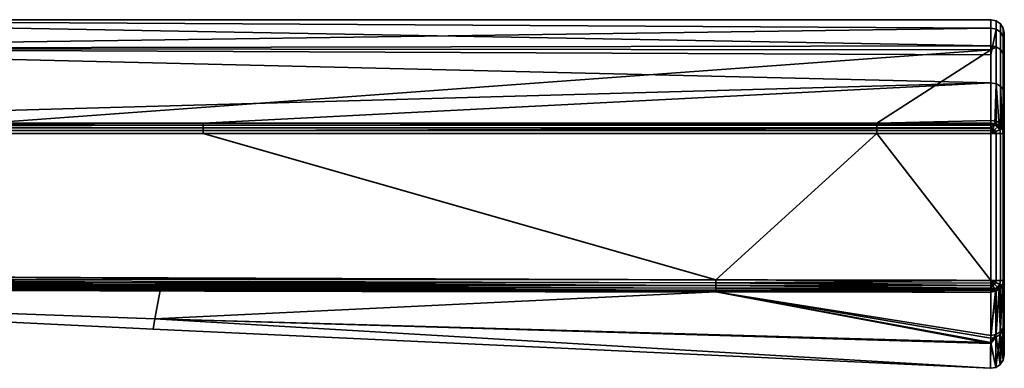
# Model space of a CAD drawing. Header units: millimetres. Extents: x -322 to 8072, y -96 to 57.
# Tile 54 of 256: x 1325 to 1362, y -96 to -83. Entities that reach past the tile are written whole.
import ezdxf

# ---------------------------------------------------------------- set-up
doc = ezdxf.new("R2010")
doc.units = ezdxf.units.MM
doc.layers.add('151', color=7, linetype='Continuous', true_color=0xffffff)

# ---------------------------------------------------------------- blocks, each defined once
blk = doc.blocks.new('UG_SURFACE_022')
at = {"layer": '151', "color": 251, "linetype": 'Continuous', "lineweight": 35}
for points in [[(1307.361, -83.3, 1103.998), (1307.361, -84.374, 1109.971), (1361, -84.265, 1109.668)], [(1307.361, -83.3, 1103.998), (1361, -83.3, 1104), (1361, -83.616, 1100.726)], [(1361, -83.616, 1100.726), (1307.361, -84.375, 1098.026), (1307.361, -83.3, 1103.998)], [(1361, -84.265, 1109.668), (1361, -83.3, 1104), (1307.361, -83.3, 1103.998)], [(1361, -83.616, 1100.726), (1361, -84.603, 1098.112), (1307.361, -84.375, 1098.026)], [(1361.191, -83.338, 1104), (1361, -83.3, 1104), (1361, -84.265, 1109.668), (1361.191, -84.301, 1109.656)], [(1361.191, -83.653, 1100.733), (1361, -83.616, 1100.726), (1361, -83.3, 1104), (1361.191, -83.338, 1104)], [(1361, -84.603, 1098.112), (1361, -83.616, 1100.726), (1361.191, -83.653, 1100.733)], [(1361.354, -83.446, 1104), (1361.191, -83.338, 1104), (1361.191, -84.301, 1109.656), (1361.354, -84.404, 1109.62)], [(1361.354, -83.76, 1100.754), (1361.191, -83.653, 1100.733), (1361.191, -83.338, 1104), (1361.354, -83.446, 1104)], [(1361.462, -83.609, 1104), (1361.354, -83.446, 1104), (1361.354, -84.404, 1109.62), (1361.462, -84.557, 1109.566)], [(1361.462, -83.919, 1100.785), (1361.354, -83.76, 1100.754), (1361.354, -83.446, 1104), (1361.462, -83.609, 1104)], [(1361.5, -83.8, 1104), (1361.462, -83.609, 1104), (1361.462, -84.557, 1109.566), (1361.5, -84.737, 1109.503)], [(1361.5, -84.107, 1100.822), (1361.462, -83.919, 1100.785), (1361.462, -83.609, 1104), (1361.5, -83.8, 1104)], [(1361.191, -83.653, 1100.733), (1361.191, -85.68, 1095.366), (1361, -85.647, 1095.347), (1361, -84.603, 1098.112)], [(1361.354, -85.773, 1095.421), (1361.191, -85.68, 1095.366), (1361.191, -83.653, 1100.733), (1361.354, -83.76, 1100.754)], [(1361.462, -85.913, 1095.503), (1361.354, -85.773, 1095.421), (1361.354, -83.76, 1100.754), (1361.462, -83.919, 1100.785)], [(1361.5, -86.079, 1095.599), (1361.462, -85.913, 1095.503), (1361.462, -83.919, 1100.785), (1361.5, -84.107, 1100.822)], [(1361.5, -95.788, 1104), (1361.5, -83.8, 1104), (1361.5, -84.737, 1109.503)], [(1361.5, -95.788, 1104), (1361.5, -84.107, 1100.822), (1361.5, -83.8, 1104)], [(1307.361, -84.374, 1109.971), (1361, -84.419, 1109.946), (1361, -84.265, 1109.668)], [(1361, -84.419, 1109.946), (1307.361, -84.374, 1109.971), (1323.575, -87.148, 1114.816)], [(1307.361, -84.375, 1098.026), (1361, -84.603, 1098.112), (1361, -85.647, 1095.347)], [(1361, -85.647, 1095.347), (1307.363, -87.147, 1093.184), (1307.361, -84.375, 1098.026)], [(1361.191, -84.301, 1109.656), (1361, -84.265, 1109.668), (1361, -84.419, 1109.946)], [(1361, -84.419, 1109.946), (1361, -87.053, 1114.698), (1361.191, -87.082, 1114.674), (1361.191, -84.301, 1109.656)], [(1361.354, -84.404, 1109.62), (1361.191, -84.301, 1109.656), (1361.191, -87.082, 1114.674), (1361.354, -87.167, 1114.606)], [(1361.5, -95.788, 1104), (1361.5, -86.079, 1095.599), (1361.5, -84.107, 1100.822)], [(1323.575, -87.148, 1114.816), (1356.747, -87.148, 1114.816), (1361, -84.419, 1109.946)], [(1356.747, -87.148, 1114.816), (1361, -87.053, 1114.698), (1361, -84.419, 1109.946)], [(1361.462, -84.557, 1109.566), (1361.354, -84.404, 1109.62), (1361.354, -87.167, 1114.606), (1361.462, -87.294, 1114.505)], [(1361.5, -84.737, 1109.503), (1361.462, -84.557, 1109.566), (1361.462, -87.294, 1114.505), (1361.5, -87.443, 1114.385)], [(1361.5, -84.737, 1109.503), (1361.5, -87.443, 1114.385), (1361.5, -94.687, 1110.751), (1361.5, -95.788, 1104)], [(1331.651, -87.147, 1093.184), (1307.363, -87.147, 1093.184), (1361, -85.647, 1095.347)], [(1361, -85.647, 1095.347), (1361, -87.148, 1093.184), (1331.651, -87.147, 1093.184)], [(1361.153, -87.171, 1093.203), (1361, -87.148, 1093.184), (1361, -85.647, 1095.347), (1361.191, -85.68, 1095.366)], [(1361.191, -85.68, 1095.366), (1361.191, -87.177, 1093.208), (1361.153, -87.171, 1093.203)], [(1361.191, -85.68, 1095.366), (1361.354, -85.773, 1095.421), (1361.354, -87.261, 1093.277), (1361.304, -87.236, 1093.256)], [(1361.304, -87.236, 1093.256), (1361.191, -87.177, 1093.208), (1361.191, -85.68, 1095.366)], [(1361.354, -85.773, 1095.421), (1361.462, -85.913, 1095.503), (1361.462, -87.387, 1093.379), (1361.436, -87.357, 1093.355)], [(1361.436, -87.357, 1093.355), (1361.391, -87.305, 1093.312), (1361.354, -85.773, 1095.421)], [(1361.391, -87.305, 1093.312), (1361.354, -87.261, 1093.277), (1361.354, -85.773, 1095.421)], [(1361.5, -87.535, 1093.5), (1361.462, -87.387, 1093.379), (1361.462, -85.913, 1095.503), (1361.5, -86.079, 1095.599)], [(1361.5, -86.079, 1095.599), (1361.5, -95.788, 1104), (1361.5, -94.592, 1096.971)], [(1361.5, -94.592, 1096.971), (1361.5, -93.011, 1093.5), (1361.5, -87.535, 1093.5), (1361.5, -86.079, 1095.599)], [(1298.479, -87.32, 1093.048), (1298.481, -87.225, 1093.107), (1331.651, -87.226, 1093.107)], [(1331.651, -87.226, 1093.107), (1331.651, -87.32, 1093.048), (1298.479, -87.32, 1093.048)], [(1331.651, -87.226, 1093.107), (1298.481, -87.225, 1093.107), (1307.363, -87.147, 1093.184)], [(1307.363, -87.147, 1093.184), (1331.651, -87.147, 1093.184), (1331.651, -87.226, 1093.107)], [(1323.575, -87.148, 1114.816), (1323.575, -87.227, 1114.893), (1356.747, -87.227, 1114.893), (1356.747, -87.148, 1114.816)], [(1323.575, -87.227, 1114.893), (1323.575, -87.321, 1114.952), (1356.747, -87.321, 1114.952), (1356.747, -87.227, 1114.893)], [(1331.651, -87.226, 1093.107), (1331.651, -87.147, 1093.184), (1361, -87.148, 1093.184), (1361, -87.182, 1093.15)], [(1361, -87.182, 1093.15), (1361, -87.227, 1093.107), (1331.651, -87.226, 1093.107)], [(1331.651, -87.32, 1093.048), (1331.651, -87.226, 1093.107), (1361, -87.227, 1093.107), (1361, -87.321, 1093.048)], [(1356.747, -87.148, 1114.816), (1361, -87.148, 1114.816), (1361, -87.053, 1114.698)], [(1356.747, -87.148, 1114.816), (1356.747, -87.227, 1114.893), (1361, -87.227, 1114.893), (1361, -87.182, 1114.85)], [(1361, -87.182, 1114.85), (1361, -87.148, 1114.816), (1356.747, -87.148, 1114.816)], [(1356.747, -87.227, 1114.893), (1356.747, -87.321, 1114.952), (1361, -87.321, 1114.952), (1361, -87.227, 1114.893)], [(1361.191, -87.082, 1114.674), (1361, -87.053, 1114.698), (1361, -87.148, 1114.816), (1361.153, -87.171, 1114.797)], [(1361.153, -87.171, 1114.797), (1361, -87.148, 1114.816), (1361, -87.182, 1114.85)], [(1361, -87.182, 1093.15), (1361, -87.148, 1093.184), (1361.153, -87.171, 1093.203)], [(1361, -87.182, 1114.85), (1361.136, -87.207, 1114.852), (1361.153, -87.171, 1114.797)], [(1361.153, -87.171, 1093.203), (1361.136, -87.207, 1093.148), (1361, -87.182, 1093.15)], [(1361.136, -87.207, 1114.852), (1361, -87.182, 1114.85), (1361, -87.227, 1114.893)], [(1361, -87.227, 1093.107), (1361, -87.182, 1093.15), (1361.136, -87.207, 1093.148)], [(1361.136, -87.207, 1114.852), (1361, -87.227, 1114.893), (1361, -87.321, 1114.952)], [(1361, -87.321, 1114.952), (1361.074, -87.358, 1114.962), (1361.136, -87.207, 1114.852)], [(1361.136, -87.207, 1093.148), (1361.074, -87.358, 1093.039), (1361, -87.321, 1093.048)], [(1361, -87.321, 1093.048), (1361, -87.227, 1093.107), (1361.136, -87.207, 1093.148)], [(1361.074, -87.358, 1114.962), (1361.136, -87.399, 1114.962), (1361.251, -87.284, 1114.852), (1361.136, -87.207, 1114.852)], [(1361.136, -87.207, 1093.148), (1361.251, -87.284, 1093.148), (1361.136, -87.399, 1093.039), (1361.074, -87.358, 1093.039)], [(1361.191, -87.177, 1114.792), (1361.153, -87.171, 1114.797), (1361.136, -87.207, 1114.852)], [(1361.136, -87.207, 1093.148), (1361.153, -87.171, 1093.203), (1361.191, -87.177, 1093.208)], [(1361.136, -87.207, 1114.852), (1361.251, -87.284, 1114.852), (1361.191, -87.177, 1114.792)], [(1361.191, -87.177, 1093.208), (1361.251, -87.284, 1093.148), (1361.136, -87.207, 1093.148)], [(1361.136, -87.399, 1114.962), (1361.178, -87.462, 1114.962), (1361.328, -87.4, 1114.852), (1361.251, -87.284, 1114.852)], [(1361.251, -87.284, 1093.148), (1361.328, -87.4, 1093.148), (1361.178, -87.462, 1093.039), (1361.136, -87.399, 1093.039)], [(1361.153, -87.171, 1114.797), (1361.191, -87.177, 1114.792), (1361.191, -87.082, 1114.674)], [(1361.354, -87.167, 1114.606), (1361.191, -87.082, 1114.674), (1361.191, -87.177, 1114.792), (1361.304, -87.236, 1114.744)], [(1361.251, -87.284, 1114.852), (1361.304, -87.236, 1114.744), (1361.191, -87.177, 1114.792)], [(1361.191, -87.177, 1093.208), (1361.304, -87.236, 1093.256), (1361.251, -87.284, 1093.148)], [(1361.304, -87.236, 1114.744), (1361.251, -87.284, 1114.852), (1361.328, -87.4, 1114.852)], [(1361.328, -87.4, 1093.148), (1361.251, -87.284, 1093.148), (1361.304, -87.236, 1093.256)], [(1361.304, -87.236, 1114.744), (1361.354, -87.261, 1114.723), (1361.354, -87.167, 1114.606)], [(1361.328, -87.4, 1114.852), (1361.354, -87.261, 1114.723), (1361.304, -87.236, 1114.744)], [(1361.304, -87.236, 1093.256), (1361.354, -87.261, 1093.277), (1361.328, -87.4, 1093.148)], [(1361.391, -87.305, 1114.688), (1361.354, -87.261, 1114.723), (1361.328, -87.4, 1114.852)], [(1361.328, -87.4, 1093.148), (1361.354, -87.261, 1093.277), (1361.391, -87.305, 1093.312)], [(1361.328, -87.4, 1114.852), (1361.428, -87.358, 1114.688), (1361.391, -87.305, 1114.688)], [(1361.391, -87.305, 1093.312), (1361.428, -87.358, 1093.312), (1361.328, -87.4, 1093.148)], [(1361.354, -87.167, 1114.606), (1361.354, -87.261, 1114.723), (1361.391, -87.305, 1114.688)], [(1361.391, -87.305, 1114.688), (1361.436, -87.357, 1114.645), (1361.462, -87.294, 1114.505), (1361.354, -87.167, 1114.606)], [(1361.391, -87.305, 1114.688), (1361.428, -87.358, 1114.688), (1361.436, -87.357, 1114.645)], [(1361.436, -87.357, 1093.355), (1361.428, -87.358, 1093.312), (1361.391, -87.305, 1093.312)], [(1361.436, -87.357, 1114.645), (1361.462, -87.387, 1114.621), (1361.462, -87.294, 1114.505)], [(1361.5, -87.443, 1114.385), (1361.462, -87.294, 1114.505), (1361.462, -87.387, 1114.621), (1361.5, -87.535, 1114.5)], [(1298.475, -87.534, 1093), (1298.477, -87.424, 1093.012), (1331.651, -87.425, 1093.012), (1331.651, -87.535, 1093)], [(1350.757, -92.992, 1093), (1298.5, -92.8, 1093), (1298.475, -87.534, 1093), (1331.651, -87.535, 1093)], [(1298.477, -87.424, 1093.012), (1298.479, -87.32, 1093.048), (1331.651, -87.32, 1093.048), (1331.651, -87.425, 1093.012)], [(1356.747, -87.536, 1115), (1323.575, -87.536, 1115), (1298.5, -92.8, 1115), (1350.757, -92.992, 1115)], [(1323.575, -87.321, 1114.952), (1323.575, -87.426, 1114.988), (1356.747, -87.426, 1114.988), (1356.747, -87.321, 1114.952)], [(1323.575, -87.426, 1114.988), (1323.575, -87.536, 1115), (1356.747, -87.536, 1115), (1356.747, -87.426, 1114.988)], [(1331.651, -87.425, 1093.012), (1331.651, -87.32, 1093.048), (1361, -87.321, 1093.048), (1361, -87.344, 1093.04)], [(1361, -87.344, 1093.04), (1361, -87.425, 1093.012), (1331.651, -87.425, 1093.012)], [(1331.651, -87.535, 1093), (1331.651, -87.425, 1093.012), (1361, -87.425, 1093.012), (1361, -87.535, 1093)], [(1331.651, -87.535, 1093), (1361, -87.535, 1093), (1361, -93.011, 1093), (1350.757, -92.992, 1093)], [(1350.757, -92.992, 1115), (1361, -93.011, 1115), (1356.747, -87.536, 1115)], [(1356.747, -87.321, 1114.952), (1356.747, -87.426, 1114.988), (1361, -87.425, 1114.988), (1361, -87.344, 1114.959)], [(1361, -87.344, 1114.959), (1361, -87.321, 1114.952), (1356.747, -87.321, 1114.952)], [(1356.747, -87.426, 1114.988), (1356.747, -87.536, 1115), (1361, -87.535, 1115), (1361, -87.425, 1114.988)], [(1361, -93.011, 1115), (1361, -87.535, 1115), (1356.747, -87.536, 1115)], [(1361, -87.321, 1114.952), (1361, -87.344, 1114.959), (1361.074, -87.358, 1114.962)], [(1361.074, -87.358, 1093.039), (1361, -87.344, 1093.04), (1361, -87.321, 1093.048)], [(1361.074, -87.358, 1114.962), (1361, -87.344, 1114.959), (1361, -87.425, 1114.988)], [(1361, -87.425, 1093.012), (1361, -87.344, 1093.04), (1361.074, -87.358, 1093.039)], [(1361, -87.425, 1114.988), (1361, -87.535, 1115), (1361.074, -87.358, 1114.962)], [(1361, -87.535, 1115), (1361.136, -87.399, 1114.962), (1361.074, -87.358, 1114.962)], [(1361.074, -87.358, 1093.039), (1361, -87.535, 1093), (1361, -87.425, 1093.012)], [(1361.074, -87.358, 1093.039), (1361.136, -87.399, 1093.039), (1361, -87.535, 1093)], [(1361, -87.535, 1115), (1361.178, -87.462, 1114.962), (1361.136, -87.399, 1114.962)], [(1361.136, -87.399, 1093.039), (1361.178, -87.462, 1093.039), (1361, -87.535, 1093)], [(1361.178, -87.462, 1114.962), (1361, -87.535, 1115), (1361.191, -87.535, 1114.962)], [(1361.191, -87.535, 1093.038), (1361, -87.535, 1093), (1361.178, -87.462, 1093.039)], [(1361, -87.535, 1115), (1361, -93.011, 1115), (1361.191, -93.011, 1114.962), (1361.191, -87.535, 1114.962)], [(1361, -93.011, 1093), (1361, -87.535, 1093), (1361.191, -87.535, 1093.038), (1361.191, -93.011, 1093.038)], [(1361.328, -87.4, 1114.852), (1361.178, -87.462, 1114.962), (1361.192, -87.535, 1114.962), (1361.353, -87.535, 1114.853)], [(1361.353, -87.535, 1093.147), (1361.192, -87.535, 1093.039), (1361.178, -87.462, 1093.039), (1361.328, -87.4, 1093.148)], [(1361.191, -87.535, 1114.962), (1361.192, -87.535, 1114.962), (1361.178, -87.462, 1114.962)], [(1361.178, -87.462, 1093.039), (1361.192, -87.535, 1093.039), (1361.191, -87.535, 1093.038)], [(1361.192, -87.535, 1114.962), (1361.191, -87.535, 1114.962), (1361.191, -93.011, 1114.962), (1361.192, -93.011, 1114.962)], [(1361.192, -93.011, 1093.039), (1361.191, -93.011, 1093.038), (1361.191, -87.535, 1093.038), (1361.192, -87.535, 1093.039)], [(1361.192, -93.011, 1114.962), (1361.353, -93.011, 1114.853), (1361.353, -87.535, 1114.853), (1361.192, -87.535, 1114.962)], [(1361.192, -87.535, 1093.039), (1361.353, -87.535, 1093.147), (1361.353, -93.011, 1093.147), (1361.192, -93.011, 1093.039)], [(1361.428, -87.358, 1114.688), (1361.328, -87.4, 1114.852), (1361.355, -87.535, 1114.852), (1361.461, -87.535, 1114.691)], [(1361.461, -87.535, 1093.309), (1361.355, -87.535, 1093.148), (1361.328, -87.4, 1093.148), (1361.428, -87.358, 1093.312)], [(1361.353, -87.535, 1114.853), (1361.355, -87.535, 1114.852), (1361.328, -87.4, 1114.852)], [(1361.328, -87.4, 1093.148), (1361.355, -87.535, 1093.148), (1361.353, -87.535, 1093.147)], [(1361.355, -87.535, 1114.852), (1361.353, -87.535, 1114.853), (1361.353, -93.011, 1114.853), (1361.355, -93.011, 1114.852)], [(1361.355, -93.011, 1093.148), (1361.353, -93.011, 1093.147), (1361.353, -87.535, 1093.147), (1361.355, -87.535, 1093.148)], [(1361.355, -93.011, 1114.852), (1361.461, -93.011, 1114.691), (1361.461, -87.535, 1114.691), (1361.355, -87.535, 1114.852)], [(1361.355, -87.535, 1093.148), (1361.461, -87.535, 1093.309), (1361.461, -93.011, 1093.309), (1361.355, -93.011, 1093.148)], [(1361.436, -87.357, 1114.645), (1361.428, -87.358, 1114.688), (1361.463, -87.535, 1114.688)], [(1361.463, -87.535, 1093.312), (1361.428, -87.358, 1093.312), (1361.436, -87.357, 1093.355)], [(1361.461, -87.535, 1114.691), (1361.463, -87.535, 1114.688), (1361.428, -87.358, 1114.688)], [(1361.428, -87.358, 1093.312), (1361.463, -87.535, 1093.312), (1361.461, -87.535, 1093.309)], [(1361.463, -87.535, 1114.688), (1361.462, -87.387, 1114.621), (1361.436, -87.357, 1114.645)], [(1361.436, -87.357, 1093.355), (1361.462, -87.387, 1093.379), (1361.463, -87.535, 1093.312)], [(1361.463, -87.535, 1114.688), (1361.461, -87.535, 1114.691), (1361.461, -93.011, 1114.691), (1361.463, -93.011, 1114.688)], [(1361.463, -93.011, 1093.312), (1361.461, -93.011, 1093.309), (1361.461, -87.535, 1093.309), (1361.463, -87.535, 1093.312)], [(1361.463, -87.535, 1114.688), (1361.5, -87.535, 1114.5), (1361.462, -87.387, 1114.621)], [(1361.462, -87.387, 1093.379), (1361.5, -87.535, 1093.5), (1361.463, -87.535, 1093.312)], [(1361.463, -93.011, 1114.688), (1361.5, -93.011, 1114.5), (1361.5, -87.535, 1114.5), (1361.463, -87.535, 1114.688)], [(1361.463, -87.535, 1093.312), (1361.5, -87.535, 1093.5), (1361.5, -93.011, 1093.5), (1361.463, -93.011, 1093.312)], [(1361.5, -87.443, 1114.385), (1361.5, -87.535, 1114.5), (1361.5, -93.011, 1114.5), (1361.5, -94.687, 1110.751)], [(1350.757, -92.992, 1115), (1298.5, -92.8, 1115), (1298.5, -92.955, 1114.976)], [(1298.5, -92.955, 1093.024), (1298.5, -92.8, 1093), (1350.757, -92.992, 1093)], [(1298.5, -92.955, 1114.976), (1298.499, -93.094, 1114.905), (1350.757, -93.207, 1114.951)], [(1298.499, -93.094, 1093.096), (1298.5, -92.955, 1093.024), (1350.757, -93.102, 1093.012)], [(1298.499, -93.094, 1114.905), (1298.499, -93.204, 1114.794), (1350.756, -93.301, 1114.893)], [(1350.756, -93.301, 1114.893), (1350.757, -93.207, 1114.951), (1298.499, -93.094, 1114.905)], [(1298.499, -93.204, 1093.206), (1298.499, -93.094, 1093.096), (1350.757, -93.207, 1093.048)], [(1350.757, -93.102, 1093.012), (1350.757, -93.207, 1093.048), (1298.499, -93.094, 1093.096)], [(1298.5, -92.955, 1114.976), (1350.757, -93.102, 1114.988), (1350.757, -92.992, 1115)], [(1350.757, -93.207, 1114.951), (1350.757, -93.102, 1114.988), (1298.5, -92.955, 1114.976)], [(1350.757, -92.992, 1093), (1350.757, -93.102, 1093.012), (1298.5, -92.955, 1093.024)], [(1361, -93.011, 1115), (1350.757, -92.992, 1115), (1350.757, -93.102, 1114.988)], [(1350.757, -93.102, 1093.012), (1350.757, -92.992, 1093), (1361, -93.011, 1093)], [(1350.757, -93.102, 1114.988), (1361, -93.116, 1114.989), (1361, -93.011, 1115)], [(1361, -93.011, 1093), (1361, -93.116, 1093.011), (1350.757, -93.102, 1093.012)], [(1361, -93.203, 1114.96), (1350.757, -93.102, 1114.988), (1350.757, -93.207, 1114.951)], [(1361, -93.203, 1114.96), (1361, -93.116, 1114.989), (1350.757, -93.102, 1114.988)], [(1350.757, -93.102, 1093.012), (1361, -93.116, 1093.011), (1361, -93.203, 1093.04)], [(1361, -93.203, 1093.04), (1350.757, -93.207, 1093.048), (1350.757, -93.102, 1093.012)], [(1361.073, -93.189, 1114.962), (1361, -93.011, 1115), (1361, -93.116, 1114.989)], [(1361.191, -93.011, 1114.962), (1361, -93.011, 1115), (1361.178, -93.085, 1114.962)], [(1361, -93.011, 1115), (1361.136, -93.148, 1114.962), (1361.178, -93.085, 1114.962)], [(1361, -93.011, 1115), (1361.073, -93.189, 1114.962), (1361.136, -93.148, 1114.962)], [(1361.178, -93.085, 1093.039), (1361, -93.011, 1093), (1361.191, -93.011, 1093.038)], [(1361.178, -93.085, 1093.039), (1361.136, -93.148, 1093.039), (1361, -93.011, 1093)], [(1361.136, -93.148, 1093.039), (1361.073, -93.189, 1093.039), (1361, -93.011, 1093)], [(1361, -93.116, 1093.011), (1361, -93.011, 1093), (1361.073, -93.189, 1093.039)], [(1361, -93.116, 1114.989), (1361, -93.203, 1114.96), (1361.073, -93.189, 1114.962)], [(1361.073, -93.189, 1093.039), (1361, -93.203, 1093.04), (1361, -93.116, 1093.011)], [(1361.136, -93.148, 1114.962), (1361.073, -93.189, 1114.962), (1361.136, -93.34, 1114.852), (1361.251, -93.263, 1114.852)], [(1361.251, -93.263, 1093.148), (1361.136, -93.34, 1093.148), (1361.073, -93.189, 1093.039), (1361.136, -93.148, 1093.039)], [(1361.178, -93.085, 1114.962), (1361.136, -93.148, 1114.962), (1361.251, -93.263, 1114.852), (1361.328, -93.147, 1114.852)], [(1361.328, -93.147, 1093.148), (1361.251, -93.263, 1093.148), (1361.136, -93.148, 1093.039), (1361.178, -93.085, 1093.039)], [(1361.178, -93.085, 1114.962), (1361.192, -93.011, 1114.962), (1361.191, -93.011, 1114.962)], [(1361.353, -93.011, 1114.853), (1361.192, -93.011, 1114.962), (1361.178, -93.085, 1114.962), (1361.328, -93.147, 1114.852)], [(1361.328, -93.147, 1093.148), (1361.178, -93.085, 1093.039), (1361.192, -93.011, 1093.039), (1361.353, -93.011, 1093.147)], [(1361.191, -93.011, 1093.038), (1361.192, -93.011, 1093.039), (1361.178, -93.085, 1093.039)], [(1361.428, -93.189, 1114.688), (1361.328, -93.147, 1114.852), (1361.251, -93.263, 1114.852)], [(1361.323, -93.332, 1093.311), (1361.251, -93.263, 1093.148), (1361.328, -93.147, 1093.148)], [(1361.328, -93.147, 1093.148), (1361.428, -93.189, 1093.312), (1361.323, -93.332, 1093.311)], [(1361.328, -93.147, 1114.852), (1361.355, -93.011, 1114.852), (1361.353, -93.011, 1114.853)], [(1361.461, -93.011, 1114.691), (1361.355, -93.011, 1114.852), (1361.328, -93.147, 1114.852), (1361.428, -93.189, 1114.688)], [(1361.428, -93.189, 1093.312), (1361.328, -93.147, 1093.148), (1361.355, -93.011, 1093.148), (1361.461, -93.011, 1093.309)], [(1361.353, -93.011, 1093.147), (1361.355, -93.011, 1093.148), (1361.328, -93.147, 1093.148)], [(1361.428, -93.189, 1114.688), (1361.463, -93.011, 1114.688), (1361.461, -93.011, 1114.691)], [(1361.463, -93.011, 1114.688), (1361.428, -93.189, 1114.688), (1361.448, -93.196, 1114.605)], [(1361.448, -93.196, 1093.395), (1361.428, -93.189, 1093.312), (1361.463, -93.011, 1093.312)], [(1361.461, -93.011, 1093.309), (1361.463, -93.011, 1093.312), (1361.428, -93.189, 1093.312)], [(1361.448, -93.196, 1114.605), (1361.462, -93.178, 1114.595), (1361.463, -93.011, 1114.688)], [(1361.463, -93.011, 1093.312), (1361.462, -93.178, 1093.405), (1361.448, -93.196, 1093.395)], [(1361.461, -94.87, 1110.812), (1361.462, -93.178, 1114.595), (1361.448, -93.196, 1114.605)], [(1361.448, -93.196, 1093.395), (1361.462, -93.178, 1093.405), (1361.461, -94.774, 1096.907)], [(1361.461, -94.87, 1110.812), (1361.5, -94.687, 1110.751), (1361.5, -93.011, 1114.5)], [(1361.461, -94.774, 1096.907), (1361.462, -93.178, 1093.405), (1361.5, -93.011, 1093.5)], [(1361.5, -93.011, 1093.5), (1361.5, -94.592, 1096.971), (1361.461, -94.774, 1096.907)], [(1361.5, -93.011, 1114.5), (1361.462, -93.178, 1114.595), (1361.461, -94.87, 1110.812)], [(1361.462, -93.178, 1114.595), (1361.5, -93.011, 1114.5), (1361.463, -93.011, 1114.688)], [(1361.463, -93.011, 1093.312), (1361.5, -93.011, 1093.5), (1361.462, -93.178, 1093.405)], [(1298.499, -93.3, 1093.5), (1329.853, -94.449, 1098.435), (1298.479, -93.299, 1098.581)], [(1298.479, -93.299, 1098.581), (1329.853, -94.449, 1098.435), (1329.783, -94.83, 1104)], [(1298.499, -93.3, 1114.5), (1298.479, -93.299, 1109.419), (1329.853, -94.449, 1109.565)], [(1298.479, -93.299, 1109.419), (1298.479, -93.299, 1104), (1329.783, -94.83, 1104)], [(1329.783, -94.83, 1104), (1329.853, -94.449, 1109.565), (1298.479, -93.299, 1109.419)], [(1329.783, -94.83, 1104), (1298.479, -93.299, 1104), (1298.479, -93.299, 1098.581)], [(1298.499, -93.204, 1114.794), (1298.499, -93.276, 1114.655), (1350.756, -93.38, 1114.815)], [(1350.756, -93.38, 1114.815), (1350.756, -93.301, 1114.893), (1298.499, -93.204, 1114.794)], [(1298.499, -93.276, 1093.346), (1298.499, -93.204, 1093.206), (1350.756, -93.301, 1093.107)], [(1350.757, -93.207, 1093.048), (1350.756, -93.301, 1093.107), (1298.499, -93.204, 1093.206)], [(1298.499, -93.276, 1114.655), (1298.499, -93.3, 1114.5), (1330.043, -93.385, 1114.634)], [(1330.043, -93.385, 1114.634), (1350.756, -93.38, 1114.815), (1298.499, -93.276, 1114.655)], [(1298.499, -93.276, 1093.346), (1350.756, -93.38, 1093.185), (1330.043, -93.385, 1093.366)], [(1330.043, -93.385, 1093.366), (1298.499, -93.3, 1093.5), (1298.499, -93.276, 1093.346)], [(1350.756, -93.301, 1093.107), (1350.756, -93.38, 1093.185), (1298.499, -93.276, 1093.346)], [(1298.499, -93.3, 1093.5), (1330.043, -93.385, 1093.366), (1329.853, -94.449, 1098.435)], [(1329.853, -94.449, 1109.565), (1330.043, -93.385, 1114.634), (1298.499, -93.3, 1114.5)], [(1329.853, -94.449, 1098.435), (1330.043, -93.385, 1093.366), (1350.756, -93.44, 1093.278)], [(1350.756, -93.44, 1114.722), (1330.043, -93.385, 1114.634), (1329.853, -94.449, 1109.565)], [(1350.756, -93.44, 1093.278), (1360.992, -95.321, 1098.318), (1329.853, -94.449, 1098.435)], [(1329.853, -94.449, 1109.565), (1360.992, -95.36, 1109.69), (1350.756, -93.44, 1114.722)], [(1330.043, -93.385, 1114.634), (1350.756, -93.44, 1114.722), (1350.756, -93.38, 1114.815)], [(1350.756, -93.38, 1093.185), (1350.756, -93.44, 1093.278), (1330.043, -93.385, 1093.366)], [(1350.757, -93.207, 1114.951), (1350.756, -93.301, 1114.893), (1361, -93.307, 1114.903)], [(1361, -93.307, 1093.097), (1350.756, -93.301, 1093.107), (1350.757, -93.207, 1093.048)], [(1361, -93.365, 1114.85), (1350.756, -93.301, 1114.893), (1350.756, -93.38, 1114.815)], [(1361, -93.365, 1114.85), (1361, -93.307, 1114.903), (1350.756, -93.301, 1114.893)], [(1350.756, -93.301, 1093.107), (1361, -93.307, 1093.097), (1361, -93.365, 1093.15)], [(1361, -93.365, 1093.15), (1350.756, -93.38, 1093.185), (1350.756, -93.301, 1093.107)], [(1350.756, -93.38, 1114.815), (1361, -93.385, 1114.833), (1361, -93.365, 1114.85)], [(1361, -93.365, 1093.15), (1361, -93.385, 1093.167), (1350.756, -93.38, 1093.185)], [(1360.999, -93.446, 1114.747), (1361, -93.385, 1114.833), (1350.756, -93.38, 1114.815)], [(1350.756, -93.38, 1114.815), (1350.756, -93.44, 1114.722), (1360.999, -93.446, 1114.747)], [(1360.999, -93.446, 1093.253), (1350.756, -93.44, 1093.278), (1350.756, -93.38, 1093.185)], [(1350.756, -93.38, 1093.185), (1361, -93.385, 1093.167), (1360.999, -93.446, 1093.253)], [(1350.756, -93.44, 1093.278), (1360.999, -93.446, 1093.253), (1360.993, -95.063, 1096.805)], [(1350.756, -93.44, 1114.722), (1360.992, -95.36, 1109.69), (1360.993, -95.161, 1110.91)], [(1360.993, -95.161, 1110.91), (1360.999, -93.446, 1114.747), (1350.756, -93.44, 1114.722)], [(1360.993, -95.063, 1096.805), (1360.992, -95.321, 1098.318), (1350.756, -93.44, 1093.278)], [(1350.757, -93.207, 1114.951), (1361, -93.216, 1114.956), (1361, -93.203, 1114.96)], [(1361, -93.203, 1093.04), (1361, -93.216, 1093.044), (1350.757, -93.207, 1093.048)], [(1361, -93.307, 1114.903), (1361, -93.216, 1114.956), (1350.757, -93.207, 1114.951)], [(1350.757, -93.207, 1093.048), (1361, -93.216, 1093.044), (1361, -93.307, 1093.097)], [(1360.993, -95.161, 1110.91), (1361.186, -95.127, 1110.898), (1361.169, -93.417, 1114.731)], [(1360.993, -95.063, 1096.805), (1360.999, -93.446, 1093.253), (1361.169, -93.417, 1093.269)], [(1361.169, -93.417, 1093.269), (1361.187, -95.029, 1096.817), (1360.993, -95.063, 1096.805)], [(1361.169, -93.417, 1114.731), (1360.999, -93.446, 1114.747), (1360.993, -95.161, 1110.91)], [(1361, -93.385, 1114.833), (1360.999, -93.446, 1114.747), (1361.169, -93.417, 1114.731)], [(1361.169, -93.417, 1093.269), (1360.999, -93.446, 1093.253), (1361, -93.385, 1093.167)], [(1361.073, -93.189, 1114.962), (1361, -93.216, 1114.956), (1361, -93.307, 1114.903)], [(1361.073, -93.189, 1114.962), (1361, -93.203, 1114.96), (1361, -93.216, 1114.956)], [(1361, -93.307, 1114.903), (1361.136, -93.34, 1114.852), (1361.073, -93.189, 1114.962)], [(1361.073, -93.189, 1093.039), (1361.136, -93.34, 1093.148), (1361, -93.307, 1093.097)], [(1361, -93.307, 1093.097), (1361, -93.216, 1093.044), (1361.073, -93.189, 1093.039)], [(1361, -93.216, 1093.044), (1361, -93.203, 1093.04), (1361.073, -93.189, 1093.039)], [(1361, -93.307, 1114.903), (1361, -93.365, 1114.85), (1361.136, -93.34, 1114.852)], [(1361.136, -93.34, 1093.148), (1361, -93.365, 1093.15), (1361, -93.307, 1093.097)], [(1361.169, -93.417, 1114.731), (1361.136, -93.34, 1114.852), (1361, -93.385, 1114.833)], [(1361.136, -93.34, 1114.852), (1361, -93.365, 1114.85), (1361, -93.385, 1114.833)], [(1361, -93.385, 1093.167), (1361.136, -93.34, 1093.148), (1361.169, -93.417, 1093.269)], [(1361, -93.385, 1093.167), (1361, -93.365, 1093.15), (1361.136, -93.34, 1093.148)], [(1361.251, -93.263, 1114.852), (1361.136, -93.34, 1114.852), (1361.191, -93.413, 1114.728)], [(1361.191, -93.413, 1093.271), (1361.136, -93.34, 1093.148), (1361.251, -93.263, 1093.148)], [(1361.136, -93.34, 1114.852), (1361.169, -93.417, 1114.731), (1361.191, -93.413, 1114.728)], [(1361.191, -93.413, 1093.271), (1361.169, -93.417, 1093.269), (1361.136, -93.34, 1093.148)], [(1361.186, -95.127, 1110.898), (1361.191, -93.413, 1114.728), (1361.169, -93.417, 1114.731)], [(1361.169, -93.417, 1093.269), (1361.191, -93.413, 1093.271), (1361.187, -95.029, 1096.817)], [(1361.325, -93.335, 1114.684), (1361.186, -95.127, 1110.898), (1361.351, -95.025, 1110.864)], [(1361.325, -93.335, 1114.684), (1361.314, -93.342, 1114.688), (1361.186, -95.127, 1110.898)], [(1361.314, -93.342, 1114.688), (1361.191, -93.413, 1114.728), (1361.186, -95.127, 1110.898)], [(1361.314, -93.342, 1093.312), (1361.325, -93.335, 1093.316), (1361.187, -95.029, 1096.817)], [(1361.351, -94.928, 1096.853), (1361.187, -95.029, 1096.817), (1361.325, -93.335, 1093.316)], [(1361.187, -95.029, 1096.817), (1361.191, -93.413, 1093.271), (1361.314, -93.342, 1093.312)], [(1361.191, -93.413, 1114.728), (1361.314, -93.342, 1114.688), (1361.251, -93.263, 1114.852)], [(1361.251, -93.263, 1093.148), (1361.314, -93.342, 1093.312), (1361.191, -93.413, 1093.271)], [(1361.251, -93.263, 1114.852), (1361.323, -93.332, 1114.689), (1361.428, -93.189, 1114.688)], [(1361.314, -93.342, 1114.688), (1361.323, -93.332, 1114.689), (1361.251, -93.263, 1114.852)], [(1361.251, -93.263, 1093.148), (1361.323, -93.332, 1093.311), (1361.314, -93.342, 1093.312)], [(1361.325, -93.335, 1114.684), (1361.323, -93.332, 1114.689), (1361.314, -93.342, 1114.688)], [(1361.314, -93.342, 1093.312), (1361.323, -93.332, 1093.311), (1361.325, -93.335, 1093.316)], [(1361.353, -93.319, 1114.675), (1361.428, -93.189, 1114.688), (1361.323, -93.332, 1114.689)], [(1361.323, -93.332, 1093.311), (1361.428, -93.189, 1093.312), (1361.353, -93.319, 1093.325)], [(1361.323, -93.332, 1114.689), (1361.325, -93.335, 1114.684), (1361.353, -93.319, 1114.675)], [(1361.353, -93.319, 1093.325), (1361.325, -93.335, 1093.316), (1361.323, -93.332, 1093.311)], [(1361.351, -95.025, 1110.864), (1361.353, -93.319, 1114.675), (1361.325, -93.335, 1114.684)], [(1361.325, -93.335, 1093.316), (1361.353, -93.319, 1093.325), (1361.351, -94.928, 1096.853)], [(1361.448, -93.196, 1114.605), (1361.351, -95.025, 1110.864), (1361.461, -94.87, 1110.812)], [(1361.351, -94.928, 1096.853), (1361.353, -93.319, 1093.325), (1361.448, -93.196, 1093.395)], [(1361.461, -94.774, 1096.907), (1361.351, -94.928, 1096.853), (1361.448, -93.196, 1093.395)], [(1361.448, -93.196, 1114.605), (1361.353, -93.319, 1114.675), (1361.351, -95.025, 1110.864)], [(1361.353, -93.319, 1114.675), (1361.448, -93.196, 1114.605), (1361.428, -93.189, 1114.688)], [(1361.428, -93.189, 1093.312), (1361.448, -93.196, 1093.395), (1361.353, -93.319, 1093.325)], [(1360.988, -96.288, 1104), (1329.783, -94.83, 1104), (1329.853, -94.449, 1098.435)], [(1329.853, -94.449, 1109.565), (1329.783, -94.83, 1104), (1360.988, -96.288, 1104)], [(1329.853, -94.449, 1098.435), (1360.992, -95.321, 1098.318), (1360.988, -96.288, 1104)], [(1360.988, -96.288, 1104), (1360.992, -95.36, 1109.69), (1329.853, -94.449, 1109.565)], [(1361.461, -95.982, 1104), (1361.461, -94.774, 1096.907), (1361.5, -94.592, 1096.971)], [(1361.5, -94.592, 1096.971), (1361.5, -95.788, 1104), (1361.461, -95.982, 1104)], [(1360.988, -96.288, 1104), (1360.988, -96.288, 1104), (1329.783, -94.83, 1104)], [(1361.187, -95.029, 1096.817), (1361.351, -94.928, 1096.853), (1361.349, -96.146, 1104)], [(1361.461, -94.87, 1110.812), (1361.351, -95.025, 1110.864), (1361.349, -96.146, 1104)], [(1361.349, -96.146, 1104), (1361.461, -95.982, 1104), (1361.461, -94.87, 1110.812)], [(1361.461, -95.982, 1104), (1361.349, -96.146, 1104), (1361.351, -94.928, 1096.853)], [(1361.351, -94.928, 1096.853), (1361.461, -94.774, 1096.907), (1361.461, -95.982, 1104)], [(1361.461, -95.982, 1104), (1361.5, -95.788, 1104), (1361.5, -94.687, 1110.751)], [(1361.5, -94.687, 1110.751), (1361.461, -94.87, 1110.812), (1361.461, -95.982, 1104)], [(1361.183, -96.254, 1104), (1360.988, -96.288, 1104), (1360.992, -95.321, 1098.318)], [(1360.992, -95.36, 1109.69), (1360.988, -96.288, 1104), (1361.183, -96.254, 1104)], [(1360.992, -95.321, 1098.318), (1361.187, -95.029, 1096.817), (1361.183, -96.254, 1104)], [(1360.992, -95.321, 1098.318), (1360.993, -95.063, 1096.805), (1361.187, -95.029, 1096.817)], [(1361.183, -96.254, 1104), (1361.186, -95.127, 1110.898), (1360.992, -95.36, 1109.69)], [(1361.186, -95.127, 1110.898), (1360.993, -95.161, 1110.91), (1360.992, -95.36, 1109.69)], [(1361.351, -95.025, 1110.864), (1361.186, -95.127, 1110.898), (1361.183, -96.254, 1104)], [(1361.183, -96.254, 1104), (1361.349, -96.146, 1104), (1361.351, -95.025, 1110.864)], [(1361.349, -96.146, 1104), (1361.183, -96.254, 1104), (1361.187, -95.029, 1096.817)], [(1360.988, -96.288, 1104), (1360.988, -96.288, 1104), (1361.183, -96.254, 1104)]]:
    blk.add_3dface(points, dxfattribs=at)

msp = doc.modelspace()

# ---------------------------------------------------------------- linework, layer by layer
at = {"layer": '151', "color": 253, "linetype": 'Continuous', "lineweight": -3}
for p, q in [((1361, -87.535, 1093), (1361, -93.011, 1093)), ((1361, -93.011, 1115), (1361, -87.535, 1115)), ((1361.5, -87.535, 1114.5), (1361.5, -93.011, 1114.5)), ((1361.5, -93.011, 1093.5), (1361.5, -87.535, 1093.5))]:
    msp.add_line(p, q, dxfattribs=at)
at = {"layer": '151', "color": 253, "linetype": 'Continuous', "lineweight": -3, "extrusion": (0, 0.631583, -0.775308)}
msp.add_arc((-1361, 636.033, -919.367), 0.5, 89.9964, 180, dxfattribs=at)
at = {"layer": '151', "color": 253, "linetype": 'Continuous', "lineweight": -3, "extrusion": (1, 8.19992e-05, -5.55134e-14)}
msp.add_arc((-87.647, 1114.5, 1360.993), 0.5, 39.167, 90, dxfattribs=at)
at = {"layer": '151', "color": 253, "linetype": 'Continuous', "lineweight": -3, "extrusion": (-1, -8.19992e-05, 0)}
msp.add_arc((87.647, 1093.5, -1360.993), 0.5, 219.167, 270, dxfattribs=at)
at = {"layer": '151', "color": 253, "linetype": 'Continuous', "lineweight": -3, "extrusion": (3.237e-14, -0.631583, -0.775308)}
msp.add_arc((1361, 758.503, -792.513), 0.5, 269.9964, 360, dxfattribs=at)
at = {"layer": '151', "color": 253, "linetype": 'Continuous', "lineweight": -3, "extrusion": (0, 1, 0)}
for centre, start, end in [((-1361, 1093.5, -87.535), 180, 270), ((-1361, 1114.5, -87.535), 90, 180)]:
    msp.add_arc(centre, 0.5, start, end, dxfattribs=at)
at = {"layer": '151', "color": 253, "linetype": 'Continuous', "lineweight": -3, "extrusion": (0.999999, -0.001266, -3.51461e-17)}
for centre, start, end in [((-91.288, 1093.5, 1361.117), 209.6337, 270), ((-91.288, 1114.5, 1361.117), 90, 150.3663)]:
    msp.add_arc(centre, 0.5, start, end, dxfattribs=at)
at = {"layer": '151', "color": 253, "linetype": 'Continuous', "lineweight": -3, "extrusion": (5.67736e-14, -0.494453, -0.869204)}
msp.add_arc((1361, 631.914, -922.739), 0.5, 0, 90.0631, dxfattribs=at)
at = {"layer": '151', "color": 253, "linetype": 'Continuous', "lineweight": -3, "extrusion": (0, 0.494453, -0.869204)}
msp.add_arc((-1361, 459.838, -996.465), 0.5, 180, 270.0631, dxfattribs=at)
at = {"layer": '151', "color": 253, "linetype": 'Continuous', "lineweight": -3, "extrusion": (-2.77556e-14, 1, 0)}
msp.add_arc((-1361, 1093.5, -93.011), 0.5, 180, 270, dxfattribs=at)
at = {"layer": '151', "color": 253, "linetype": 'Continuous', "lineweight": -3, "extrusion": (0, 1, 5.41234e-13)}
msp.add_arc((-1361, 1114.5, -93.011), 0.5, 90, 180, dxfattribs=at)
at = {"layer": '151', "color": 253, "linetype": 'Continuous', "lineweight": -3}
for points, knots in [([(1361, -87.148, 1114.816), (1361, -85.906, 1113.291), (1361, -84.954, 1111.6), (1361, -83.634, 1107.899), (1361, -83.302, 1105.986), (1361, -83.295, 1100.088), (1361, -84.664, 1096.233), (1361, -87.148, 1093.184)], [0, 0, 0, 0, 0.25, 0.25, 0.5, 0.5, 1, 1, 1, 1]), ([(1361.5, -87.535, 1093.5), (1361.5, -85.124, 1096.46), (1361.5, -83.795, 1100.204), (1361.5, -83.803, 1105.93), (1361.5, -84.125, 1107.788), (1361.5, -85.407, 1111.381), (1361.5, -86.33, 1113.02), (1361.5, -87.535, 1114.5)], [0, 0, 0, 0, 0.5, 0.5, 0.75, 0.75, 1, 1, 1, 1]), ([(1253.86, -84.221, 1114.594), (1262.775, -84.812, 1114.651), (1271.68, -85.566, 1114.716), (1285.048, -86.493, 1114.779), (1289.506, -86.754, 1114.795), (1296.196, -87.078, 1114.812), (1298.427, -87.166, 1114.817), (1302.897, -87.154, 1114.816), (1305.132, -87.144, 1114.816), (1325.245, -87.16, 1114.816), (1343.122, -87.149, 1114.816), (1361, -87.148, 1114.816)], [0, 0, 0, 0, 0.25, 0.25, 0.375, 0.375, 0.4375, 0.4375, 0.5, 0.5, 1, 1, 1, 1]), ([(1361, -87.148, 1093.184), (1343.121, -87.149, 1093.184), (1325.242, -87.16, 1093.184), (1305.128, -87.144, 1093.184), (1302.894, -87.154, 1093.184), (1298.424, -87.166, 1093.183), (1296.191, -87.078, 1093.188), (1289.499, -86.753, 1093.205), (1285.04, -86.492, 1093.221), (1271.674, -85.565, 1093.284), (1262.773, -84.812, 1093.349), (1253.86, -84.221, 1093.406)], [0, 0, 0, 0, 0.5, 0.5, 0.5625, 0.5625, 0.625, 0.625, 0.75, 0.75, 1, 1, 1, 1]), ([(1361, -87.535, 1115), (1343.129, -87.537, 1115), (1325.257, -87.547, 1115), (1305.152, -87.532, 1115), (1302.918, -87.541, 1115), (1298.45, -87.553, 1115), (1296.216, -87.47, 1115), (1289.516, -87.159, 1115), (1285.051, -86.909, 1115), (1271.667, -86.02, 1115), (1262.752, -85.292, 1115), (1253.828, -84.711, 1115)], [0, 0, 0, 0, 0.5, 0.5, 0.5625, 0.5625, 0.625, 0.625, 0.75, 0.75, 1, 1, 1, 1]), ([(1253.828, -84.711, 1093), (1262.744, -85.292, 1093), (1271.651, -86.019, 1093), (1285.023, -86.907, 1093), (1289.483, -87.157, 1093), (1296.177, -87.469, 1093), (1298.411, -87.553, 1093), (1302.882, -87.542, 1093), (1305.117, -87.532, 1093), (1325.235, -87.547, 1093), (1343.117, -87.537, 1093), (1361, -87.535, 1093)], [0, 0, 0, 0, 0.25, 0.25, 0.375, 0.375, 0.4375, 0.4375, 0.5, 0.5, 1, 1, 1, 1]), ([(1361, -93.011, 1093), (1357.586, -93.007, 1093), (1354.171, -93.001, 1093), (1333.338, -92.95, 1093), (1315.919, -92.845, 1093), (1287.022, -92.77, 1093), (1275.545, -92.703, 1093), (1254.712, -92.554, 1093), (1245.356, -92.48, 1093), (1236, -92.446, 1093)], [0, 0, 0, 0, 0.081942, 0.081942, 0.499996, 0.499996, 0.775458, 0.775458, 1, 1, 1, 1]), ([(1236, -92.446, 1115), (1245.356, -92.48, 1115), (1254.712, -92.554, 1115), (1275.545, -92.703, 1115), (1287.022, -92.77, 1115), (1315.919, -92.845, 1115), (1333.338, -92.95, 1115), (1354.171, -93.001, 1115), (1357.586, -93.007, 1115), (1361, -93.011, 1115)], [0, 0, 0, 0, 0.224542, 0.224542, 0.500004, 0.500004, 0.918058, 0.918058, 1, 1, 1, 1]), ([(1360.999, -93.446, 1114.747), (1350.582, -93.443, 1114.73), (1340.166, -93.432, 1114.685), (1319.332, -93.374, 1114.58), (1308.915, -93.327, 1114.526), (1288.081, -93.273, 1114.474), (1277.665, -93.213, 1114.421), (1256.832, -93.04, 1114.321), (1246.415, -92.933, 1114.28), (1235.998, -92.887, 1114.264)], [0, 0, 0, 0, 0.25, 0.25, 0.5, 0.5, 0.75, 0.75, 1, 1, 1, 1]), ([(1235.998, -92.887, 1093.736), (1246.415, -92.933, 1093.72), (1256.832, -93.04, 1093.679), (1277.665, -93.213, 1093.579), (1288.081, -93.273, 1093.526), (1308.915, -93.327, 1093.474), (1319.332, -93.374, 1093.42), (1340.166, -93.432, 1093.315), (1350.582, -93.443, 1093.27), (1360.999, -93.446, 1093.253)], [0, 0, 0, 0, 0.25, 0.25, 0.5, 0.5, 0.75, 0.75, 1, 1, 1, 1]), ([(1361.5, -93.011, 1114.5), (1361.5, -93.923, 1112.898), (1361.5, -94.622, 1111.18), (1361.5, -95.553, 1107.645), (1361.5, -95.789, 1105.84), (1361.5, -95.788, 1102.154), (1361.5, -95.552, 1100.351), (1361.5, -94.622, 1096.823), (1361.5, -93.923, 1095.102), (1361.5, -93.011, 1093.5)], [0, 0, 0, 0, 0.25, 0.25, 0.5, 0.5, 0.75, 0.75, 1, 1, 1, 1]), ([(1360.999, -93.446, 1093.253), (1360.996, -94.378, 1094.892), (1360.993, -95.094, 1096.652), (1360.989, -96.046, 1100.262), (1360.988, -96.288, 1102.107), (1360.988, -96.289, 1105.878), (1360.989, -96.048, 1107.725), (1360.993, -95.097, 1111.341), (1360.996, -94.378, 1113.108), (1360.999, -93.446, 1114.747)], [0, 0, 0, 0, 0.25, 0.25, 0.5, 0.5, 0.75, 0.75, 1, 1, 1, 1])]:
    msp.add_open_spline(points, degree=3, knots=knots, dxfattribs=at)

# ---------------------------------------------------------------- block references
msp.add_blockref('UG_SURFACE_022', (0, 0), dxfattribs=at)

doc.saveas('drawing.dxf')
